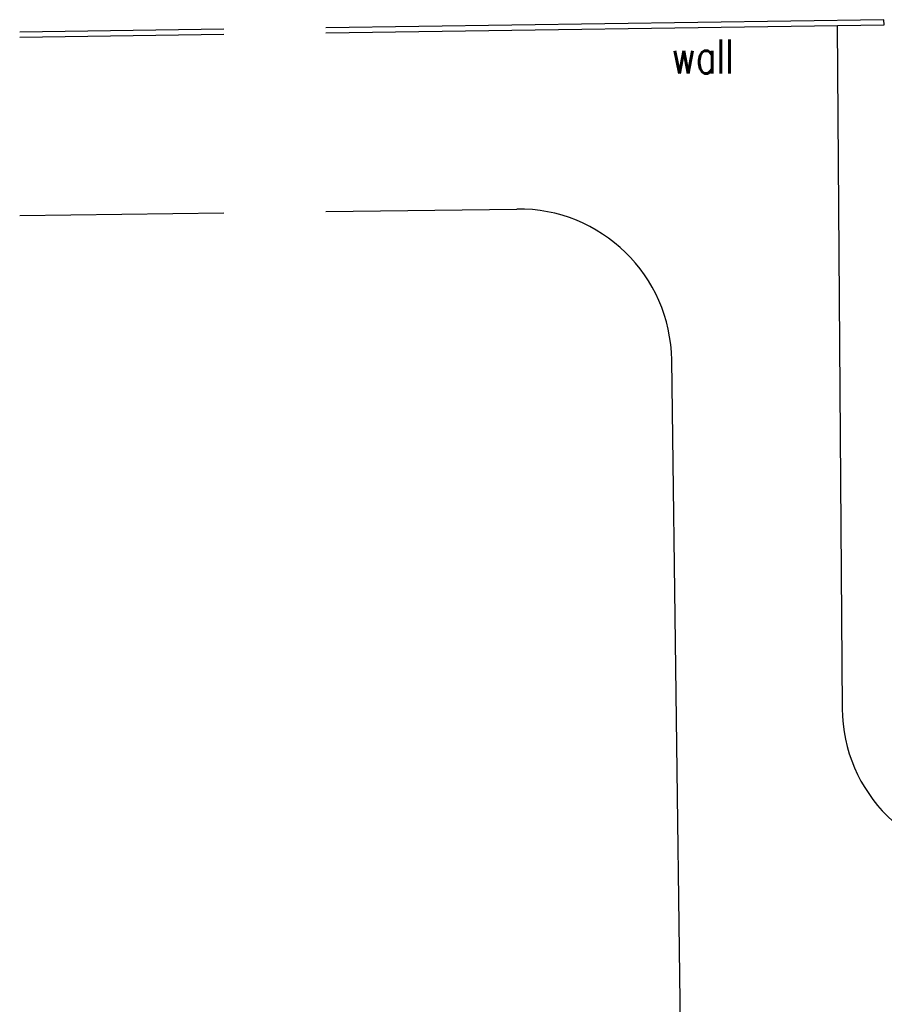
# Model space of a CAD drawing. Header units: millimetres. Extents: x 301 to 1479, y 491 to 1341.
# Tile 98 of 256: x 304 to 330, y 673 to 702. Entities that reach past the tile are written whole.
import ezdxf

# ---------------------------------------------------------------- set-up
doc = ezdxf.new("R2010")
doc.units = ezdxf.units.MM
doc.header["$LTSCALE"] = 1.5
doc.header["$MEASUREMENT"] = 0
for name, color, linetype in [('ROAD', 8, 'Continuous'), ('structures', 57, 'Continuous'), ('TEXT', 7, 'Continuous')]:
    doc.layers.add(name, color=color, linetype=linetype)
doc.styles.add('RS2', font='romans.shx', dxfattribs={"width": 0.75, "height": 1})

msp = doc.modelspace()

# ---------------------------------------------------------------- linework, layer by layer
at = {"layer": 'ROAD'}
for p, q in [((328.4994, 701.8268), (328.642, 681.7371)), ((313.4554, 696.3558), (319.0694, 696.4294)), ((304.4554, 696.2378), (310.4554, 696.3164)), ((323.9556, 666.9909), (323.6279, 691.9887))]:
    msp.add_line(p, q, dxfattribs=at)
for centre, start, end in [((319.1283, 691.9297), 0.75094, 90.75094), ((333.1419, 681.769), 180.4067, 270)]:
    msp.add_arc(centre, 4.5, start, end, dxfattribs=at)
at = {"layer": 'structures', "linetype": 'Continuous'}
for p, q in [((329.8712, 701.9966), (313.4526, 701.7606)), ((329.8733, 701.8466), (329.8712, 701.9966)), ((310.4527, 701.7175), (304.4527, 701.6313)), ((304.4528, 701.4813), (310.4527, 701.5675)), ((313.4527, 701.6106), (329.8733, 701.8466))]:
    msp.add_line(p, q, dxfattribs=at)

# ---------------------------------------------------------------- texts
at = {"layer": 'TEXT', "style": 'RS2', "width": 0.75}
msp.add_text('wall', height=1, dxfattribs=at).set_placement((323.629, 700.4179))

doc.saveas('drawing.dxf')
